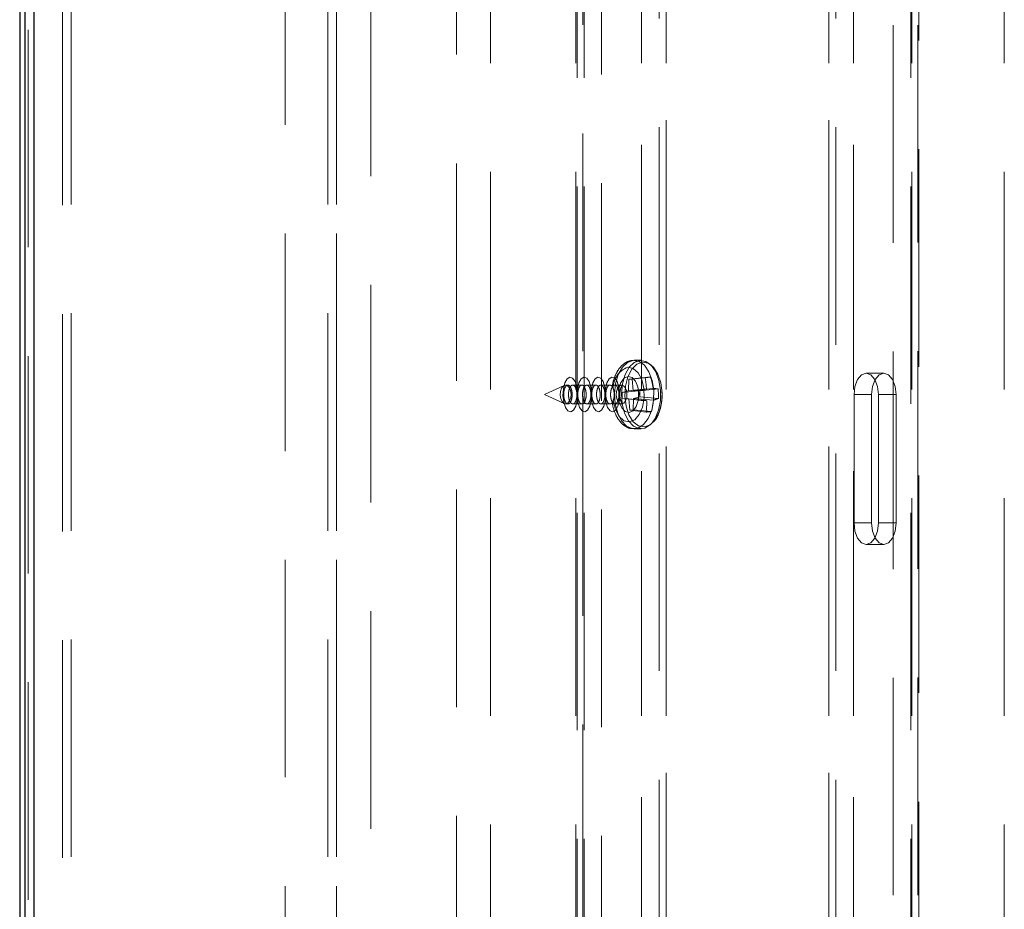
# Model space of a CAD drawing. Header units: millimetres. Extents: x 8 to 290, y 2 to 202.
# Tile 5 of 189: x 29.84 to 35.59, y 77.65 to 82.84. Entities that reach past the tile are written whole.
import ezdxf

# ---------------------------------------------------------------- set-up
doc = ezdxf.new("R2010")
doc.units = ezdxf.units.MM
doc.linetypes.add('HIDDEN', pattern=[1.905, 1.27, -0.635])

msp = doc.modelspace()

# ---------------------------------------------------------------- linework, layer by layer
at = {"color": 7, "linetype": 'Continuous', "lineweight": 25}
for p, q in [((29.84172, 116.57895), (29.84172, 66.87895)), ((29.87422, 66.94645), (29.87422, 116.51145)), ((29.92422, 116.49645), (29.92422, 66.96145))]:
    msp.add_line(p, q, dxfattribs=at)
at = {"color": 7, "linetype": 'HIDDEN', "lineweight": 18}
for p, q in [((30.09172, 68.4239), (30.09172, 116.42895)), ((30.14172, 68.42895), (30.14172, 116.42895)), ((31.64172, 68.42895), (31.64172, 116.42895)), ((31.69172, 68.42895), (31.69172, 116.42895)), ((29.89172, 68.17895), (29.89172, 116.27895)), ((30.14172, 68.42895), (30.14172, 116.27895)), ((31.64172, 68.42895), (31.64172, 116.27895)), ((31.39172, 113.97895), (31.39172, 69.22895)), ((31.69172, 113.97895), (31.69172, 69.22895)), ((31.89172, 113.67895), (31.89172, 69.77895)), ((30.14172, 68.42895), (30.14172, 113.52895)), ((31.64172, 68.42895), (31.64172, 113.52895)), ((32.39172, 110.57895), (32.39172, 72.87895)), ((32.59172, 110.52895), (32.59172, 72.92895)), ((33.08997, 110.52895), (33.08997, 72.92895)), ((33.47337, 110.52895), (33.47337, 72.92895)), ((33.61672, 110.52895), (33.61672, 72.92895)), ((34.56672, 110.52895), (34.56672, 72.92895)), ((34.71007, 110.52895), (34.71007, 72.92895)), ((35.05251, 110.52895), (35.05251, 72.92895)), ((35.59172, 110.52895), (35.59172, 72.92895)), ((33.13768, 72.97895), (33.13768, 110.47895)), ((33.24007, 72.9977), (33.24007, 110.4602)), ((35.04576, 72.97895), (35.04576, 110.47895)), ((35.08672, 73.92166), (35.08672, 110.47895)), ((33.47311, 73.22248), (33.47311, 110.23542)), ((34.71032, 73.22248), (34.71032, 110.23542)), ((33.57551, 73.32487), (33.57551, 110.13303)), ((34.60793, 73.32487), (34.60793, 110.13303)), ((33.61646, 73.36583), (33.61646, 110.09207)), ((34.56697, 73.36583), (34.56697, 110.09207)), ((33.09672, 72.97895), (33.09672, 109.54381)), ((33.13093, 91.70251), (33.13093, 80.676)), ((34.94337, 73.92), (34.94337, 85.89351)), ((35.09347, 85.89641), (35.09347, 72.92895)), ((33.47013, 80.85395), (33.43046, 80.85395)), ((33.39799, 80.67607), (33.39939, 80.74295)), ((33.49441, 80.75322), (33.39939, 80.74295)), ((33.39939, 80.74295), (33.41944, 80.74472)), ((33.52579, 80.756), (33.41944, 80.74472)), ((33.41944, 80.74472), (33.42472, 80.67844)), ((34.88813, 80.77895), (34.78574, 80.77895)), ((33.02195, 80.70713), (32.90621, 80.65395)), ((33.0429, 80.70895), (33.02999, 80.70895)), ((33.12481, 80.70895), (33.07101, 80.70895)), ((33.20673, 80.70895), (33.15293, 80.70895)), ((33.28864, 80.70895), (33.23484, 80.70895)), ((33.35674, 80.70895), (33.31676, 80.70895)), ((33.4545, 80.67619), (33.35997, 80.66686)), ((33.35997, 80.66686), (33.39799, 80.67607)), ((33.50163, 80.68637), (33.39799, 80.67607)), ((33.5408, 80.68983), (33.42472, 80.67844)), ((33.42472, 80.67844), (33.46308, 80.67599)), ((33.56997, 80.68641), (33.46308, 80.67599)), ((33.46308, 80.67599), (33.4641, 80.64104)), ((32.90621, 80.65395), (33.02195, 80.60077)), ((33.13093, 80.63162), (33.13093, 74.67964)), ((33.36099, 80.63191), (33.35997, 80.66686)), ((33.39935, 80.62946), (33.36099, 80.63191)), ((33.4561, 80.62149), (33.36099, 80.63191)), ((33.50362, 80.61806), (33.39935, 80.62946)), ((33.40463, 80.56318), (33.39935, 80.62946)), ((33.42608, 80.63183), (33.42468, 80.56495)), ((33.4641, 80.64104), (33.42608, 80.63183)), ((33.54279, 80.62153), (33.42608, 80.63183)), ((33.57156, 80.63171), (33.4641, 80.64104)), ((34.71404, 80.65395), (34.81643, 80.65395)), ((34.71404, 80.65395), (34.71404, 79.90395)), ((34.81643, 80.65395), (34.81643, 79.90395)), ((34.85743, 80.65395), (34.95983, 80.65395)), ((34.85743, 79.90395), (34.85743, 80.65395)), ((34.95983, 79.90395), (34.95983, 80.65395)), ((33.02999, 80.59895), (33.04359, 80.59895)), ((33.07172, 80.59895), (33.12551, 80.59895)), ((33.15364, 80.59895), (33.20743, 80.59895)), ((33.23555, 80.59895), (33.28934, 80.59895)), ((33.31747, 80.59895), (33.35674, 80.59895)), ((33.42468, 80.56495), (33.40463, 80.56318)), ((33.50028, 80.5519), (33.40463, 80.56318)), ((33.53165, 80.55468), (33.42468, 80.56495)), ((33.43046, 80.45395), (33.47013, 80.45395)), ((34.71404, 79.90395), (34.81643, 79.90395)), ((34.85743, 79.90395), (34.95983, 79.90395)), ((34.78574, 79.77895), (34.88813, 79.77895))]:
    msp.add_line(p, q, dxfattribs=at)
at = {"color": 7, "linetype": 'HIDDEN', "lineweight": 18, "flags": 128}
for points in [[(33.42465, 80.85369), (33.39114, 80.84183), (33.36112, 80.81327), (33.33726, 80.77056), (33.32169, 80.71748), (33.31578, 80.65876), (33.32006, 80.59961), (33.33415, 80.54529), (33.3568, 80.50063), (33.386, 80.46959), (33.41914, 80.45493), (33.45329, 80.45795), (33.48542, 80.47839), (33.51266, 80.51443), (33.53259, 80.56286), (33.54345, 80.61939), (33.54428, 80.67899), (33.53499, 80.73637), (33.51641, 80.78642), (33.4902, 80.8247), (33.45867, 80.84781), (33.42465, 80.85369)], [(33.46432, 80.85369), (33.43081, 80.84183), (33.40079, 80.81327), (33.37693, 80.77056), (33.36136, 80.71748), (33.35545, 80.65876), (33.35973, 80.59961), (33.37382, 80.54529), (33.39647, 80.50063), (33.42567, 80.46959), (33.45881, 80.45493), (33.49296, 80.45795), (33.52509, 80.47839), (33.53525, 80.48929)], [(33.53525, 80.48929), (33.55233, 80.51443), (33.57226, 80.56286), (33.58312, 80.61939), (33.58395, 80.67899), (33.57466, 80.73637), (33.55608, 80.78642), (33.52987, 80.8247), (33.49834, 80.84781), (33.46432, 80.85369)], [(33.30775, 80.62223), (33.30824, 80.61821), (33.32065, 80.56702), (33.34235, 80.52632), (33.37072, 80.50102), (33.40235, 80.49416), (33.43342, 80.50657), (33.46018, 80.53676), (33.4794, 80.58108), (33.48877, 80.63419), (33.48715, 80.68969), (33.47475, 80.74087), (33.45305, 80.78157), (33.42467, 80.80688), (33.39304, 80.81374)], [(33.47894, 80.8434), (33.44563, 80.83116), (33.41612, 80.80157), (33.3933, 80.75752), (33.37941, 80.70334), (33.37579, 80.64433), (33.38282, 80.58625), (33.39979, 80.53481), (33.42505, 80.49502), (33.45613, 80.47079), (33.48998, 80.46449), (33.52329, 80.47674), (33.5528, 80.50633), (33.57562, 80.55037), (33.58952, 80.60455), (33.59313, 80.66357), (33.58611, 80.72164), (33.56913, 80.77309), (33.54387, 80.81288), (33.51279, 80.83711), (33.47894, 80.8434)], [(33.10015, 80.65902), (33.09802, 80.61983), (33.08969, 80.58583), (33.07643, 80.5622), (33.06026, 80.55254), (33.04364, 80.55832), (33.0291, 80.57865), (33.01886, 80.61045), (33.01447, 80.64888), (33.0166, 80.68807), (33.02493, 80.72207), (33.03818, 80.7457), (33.05435, 80.75536), (33.07097, 80.74958), (33.08551, 80.72924), (33.09576, 80.69744), (33.10015, 80.65902)], [(33.18206, 80.65902), (33.17993, 80.61983), (33.1716, 80.58583), (33.15835, 80.5622), (33.14218, 80.55254), (33.12556, 80.55832), (33.11102, 80.57865), (33.10077, 80.61045), (33.09638, 80.64888), (33.09851, 80.68807), (33.10684, 80.72207), (33.1201, 80.7457), (33.13627, 80.75536), (33.15289, 80.74958), (33.16743, 80.72924), (33.17767, 80.69744), (33.18206, 80.65902)], [(33.26398, 80.65902), (33.26185, 80.61983), (33.25352, 80.58583), (33.24026, 80.5622), (33.22409, 80.55254), (33.20747, 80.55832), (33.19293, 80.57865), (33.18269, 80.61045), (33.1783, 80.64888), (33.18043, 80.68807), (33.18876, 80.72207), (33.20201, 80.7457), (33.21818, 80.75536), (33.2348, 80.74958), (33.24934, 80.72924), (33.25959, 80.69744), (33.26398, 80.65902)], [(33.34589, 80.65902), (33.34376, 80.61983), (33.33543, 80.58583), (33.32218, 80.5622), (33.30601, 80.55254), (33.28939, 80.55832), (33.27485, 80.57865), (33.2646, 80.61045), (33.26021, 80.64888), (33.26234, 80.68807), (33.27067, 80.72207), (33.28393, 80.7457), (33.3001, 80.75536), (33.31672, 80.74958), (33.33126, 80.72924), (33.3415, 80.69744), (33.34589, 80.65902)], [(33.39464, 80.75881), (33.37186, 80.74879), (33.35301, 80.72433), (33.34096, 80.68916), (33.33853, 80.6735)], [(33.33872, 80.63271), (33.3433, 80.6089), (33.35733, 80.57603), (33.3775, 80.55503), (33.40075, 80.54908), (33.42354, 80.5591), (33.44239, 80.58356), (33.45444, 80.61874), (33.45785, 80.65927), (33.4521, 80.699), (33.43807, 80.73187), (33.41789, 80.75287), (33.39464, 80.75881), (33.39464, 80.75881)], [(34.85743, 80.65395), (34.85198, 80.70178), (34.83643, 80.74234), (34.81317, 80.76943), (34.78574, 80.77895), (34.7583, 80.76943), (34.73504, 80.74234), (34.7195, 80.70178), (34.71404, 80.65395)], [(34.95983, 80.65395), (34.95437, 80.70178), (34.93883, 80.74234), (34.91557, 80.76943), (34.88813, 80.77895), (34.86069, 80.76943), (34.83743, 80.74234), (34.82189, 80.70178), (34.81643, 80.65395)], [(33.02839, 80.70888), (33.01645, 80.70363), (33.00658, 80.69082), (33.00027, 80.67239), (32.99848, 80.65116), (33.00149, 80.63035), (33.00884, 80.61314), (33.01941, 80.60213), (33.03159, 80.59902), (33.04353, 80.60427), (33.0534, 80.61708), (33.05971, 80.63551), (33.0615, 80.65674), (33.05849, 80.67755), (33.05114, 80.69476), (33.04057, 80.70576), (33.02839, 80.70888)], [(33.35514, 80.70888), (33.34321, 80.70363), (33.33333, 80.69082), (33.32702, 80.67239), (33.32523, 80.65116), (33.32825, 80.63035), (33.33559, 80.61314), (33.34616, 80.60213), (33.35834, 80.59902), (33.37028, 80.60427), (33.38015, 80.61708), (33.38646, 80.63551), (33.38825, 80.65674), (33.38524, 80.67755), (33.37789, 80.69476), (33.36732, 80.70576), (33.35514, 80.70888)], [(34.71404, 79.90395), (34.7195, 79.85611), (34.73504, 79.81556), (34.7583, 79.78846), (34.78574, 79.77895), (34.81317, 79.78846), (34.83643, 79.81556), (34.85198, 79.85611), (34.85743, 79.90395)], [(34.81643, 79.90395), (34.82189, 79.85611), (34.83743, 79.81556), (34.86069, 79.78846), (34.88813, 79.77895), (34.91557, 79.78846), (34.93883, 79.81556), (34.95437, 79.85611), (34.95983, 79.90395)]]:
    msp.add_lwpolyline(points, dxfattribs=at)
at = {"color": 7, "linetype": 'HIDDEN', "lineweight": 18}
for centre, radius, start, end in [((33.43966, 80.69011), 0.13213, 110.658153, 182.339121), ((34.25861, 72.30063), 8.48706, 94.953426, 95.166058), ((33.00562, 80.66667), 0.4964, 2.273358, 10.040346), ((33.0909, 80.62253), 0.45491, 8.50861, 17.061471), ((33.00456, 82.87347), 2.24288, 281.572555, 282.804154), ((32.95426, 80.63424), 0.502, 358.544081, 4.792866), ((33.5095, 80.29719), 0.39389, 81.169445, 85.442651), ((33.12772, 80.64616), 0.44408, 358.136105, 5.200842), ((33.95952, 87.2777), 6.67522, 265.674842, 266.083783), ((33.02447, 80.60907), 0.47923, 353.149327, 1.075816), ((33.09486, 80.66181), 0.44974, 346.219151, 354.861521), ((33.4847, 80.83151), 0.21786, 285.464427, 293.497688), ((33.4455, 81.34911), 0.79909, 273.930486, 276.188998)]:
    msp.add_arc(centre, radius, start, end, dxfattribs=at)
for points, knots in [([(33.42228, 80.85359), (33.41366, 80.85209), (33.39263, 80.84843), (33.36268, 80.82935), (33.33483, 80.79742), (33.3144, 80.75395), (33.30324, 80.71876), (33.30211, 80.69899), (33.30204, 80.69788)], [0, 0, 0, 0, 0.1366096, 0.3331602, 0.5375082, 0.7581506, 0.9864386, 1, 1, 1, 1]), ([(33.06211, 80.68876), (33.0601, 80.69316), (33.0561, 80.70197), (33.0481, 80.70871), (33.03971, 80.70958), (33.03167, 80.70401), (33.02499, 80.69267), (33.02044, 80.6769), (33.01851, 80.65864), (33.01933, 80.64001), (33.02276, 80.62302), (33.02844, 80.60943), (33.03581, 80.60069), (33.04412, 80.59789), (33.05243, 80.60149), (33.05973, 80.61114), (33.06513, 80.6257), (33.06801, 80.6434), (33.06805, 80.6621), (33.06576, 80.67773), (33.06311, 80.68571), (33.06211, 80.68876)], [0, 0, 0, 0, 0.05362946, 0.10729955, 0.16154585, 0.21615594, 0.27074218, 0.32488919, 0.37835815, 0.43123456, 0.4839016, 0.53684095, 0.59039023, 0.64459235, 0.69919639, 0.75378996, 0.80798857, 0.86159461, 0.91466358, 0.96746329, 1, 1, 1, 1]), ([(33.09072, 80.68674), (33.09215, 80.68145), (33.09501, 80.67089), (33.09613, 80.65217), (33.09468, 80.63397), (33.09064, 80.61793), (33.08446, 80.60583), (33.07673, 80.59902), (33.06828, 80.59841), (33.06012, 80.60419), (33.05324, 80.61571), (33.04846, 80.63155), (33.04632, 80.6498), (33.047, 80.6684), (33.05037, 80.68534), (33.05608, 80.69884), (33.0635, 80.7074), (33.07184, 80.71), (33.0801, 80.70614), (33.08659, 80.6976), (33.08956, 80.68977), (33.09072, 80.68674)], [0, 0, 0, 0, 0.0531053, 0.1061566, 0.1588417, 0.2116326, 0.2649423, 0.3189265, 0.3734294, 0.4280754, 0.4824485, 0.5362713, 0.5895089, 0.6423638, 0.6951821, 0.7483174, 0.802002, 0.8562578, 0.9108709, 0.9654511, 1, 1, 1, 1]), ([(33.14402, 80.68876), (33.14202, 80.69316), (33.13802, 80.70197), (33.13002, 80.70871), (33.12163, 80.70958), (33.11358, 80.70401), (33.10691, 80.69267), (33.10236, 80.6769), (33.10042, 80.65864), (33.10124, 80.64001), (33.10467, 80.62302), (33.11035, 80.60943), (33.11773, 80.60069), (33.12603, 80.59789), (33.13434, 80.60149), (33.14165, 80.61114), (33.14705, 80.6257), (33.14993, 80.6434), (33.14996, 80.6621), (33.14767, 80.67773), (33.14503, 80.68571), (33.14402, 80.68876)], [0, 0, 0, 0, 0.0536295, 0.1072996, 0.1615458, 0.2161559, 0.2707422, 0.3248892, 0.3783582, 0.4312346, 0.4839016, 0.536841, 0.5903902, 0.6445923, 0.6991964, 0.75379, 0.8079886, 0.8615946, 0.9146636, 0.9674633, 1, 1, 1, 1]), ([(33.17263, 80.68674), (33.17407, 80.68145), (33.17693, 80.67089), (33.17804, 80.65217), (33.17659, 80.63397), (33.17256, 80.61793), (33.16637, 80.60583), (33.15864, 80.59902), (33.1502, 80.59841), (33.14204, 80.60419), (33.13516, 80.61571), (33.13038, 80.63155), (33.12824, 80.6498), (33.12891, 80.6684), (33.13229, 80.68534), (33.13799, 80.69884), (33.14541, 80.7074), (33.15376, 80.71), (33.16202, 80.70614), (33.1685, 80.6976), (33.17148, 80.68977), (33.17263, 80.68674)], [0, 0, 0, 0, 0.0531053, 0.1061566, 0.1588417, 0.2116326, 0.2649423, 0.3189265, 0.3734294, 0.4280754, 0.4824485, 0.5362713, 0.5895089, 0.6423638, 0.6951821, 0.7483174, 0.802002, 0.8562578, 0.9108709, 0.9654511, 1, 1, 1, 1]), ([(33.22594, 80.68876), (33.22394, 80.69316), (33.21993, 80.70197), (33.21193, 80.70871), (33.20354, 80.70958), (33.1955, 80.70401), (33.18882, 80.69267), (33.18427, 80.6769), (33.18234, 80.65864), (33.18316, 80.64001), (33.18659, 80.62302), (33.19227, 80.60943), (33.19964, 80.60069), (33.20795, 80.59789), (33.21626, 80.60149), (33.22356, 80.61114), (33.22896, 80.6257), (33.23184, 80.6434), (33.23188, 80.6621), (33.22959, 80.67773), (33.22694, 80.68571), (33.22594, 80.68876)], [0, 0, 0, 0, 0.0536295, 0.1072996, 0.1615458, 0.2161559, 0.2707422, 0.3248892, 0.3783582, 0.4312346, 0.4839016, 0.536841, 0.5903902, 0.6445923, 0.6991964, 0.75379, 0.8079886, 0.8615946, 0.9146636, 0.9674633, 1, 1, 1, 1]), ([(33.25455, 80.68674), (33.25598, 80.68145), (33.25884, 80.67089), (33.25996, 80.65217), (33.25851, 80.63397), (33.25447, 80.61793), (33.24829, 80.60583), (33.24056, 80.59902), (33.23211, 80.59841), (33.22395, 80.60419), (33.21707, 80.61571), (33.2123, 80.63155), (33.21015, 80.6498), (33.21083, 80.6684), (33.2142, 80.68534), (33.21991, 80.69884), (33.22733, 80.7074), (33.23567, 80.71), (33.24393, 80.70614), (33.25042, 80.6976), (33.25339, 80.68977), (33.25455, 80.68674)], [0, 0, 0, 0, 0.0531053, 0.1061566, 0.1588417, 0.2116326, 0.2649423, 0.3189265, 0.3734294, 0.4280754, 0.4824485, 0.5362713, 0.5895089, 0.6423638, 0.6951821, 0.7483174, 0.802002, 0.8562578, 0.9108709, 0.9654511, 1, 1, 1, 1]), ([(33.30785, 80.68876), (33.30585, 80.69316), (33.30185, 80.70197), (33.29385, 80.70871), (33.28546, 80.70958), (33.27741, 80.70401), (33.27074, 80.69267), (33.26619, 80.6769), (33.26425, 80.65864), (33.26507, 80.64001), (33.2685, 80.62302), (33.27418, 80.60943), (33.28156, 80.60069), (33.28986, 80.59789), (33.29817, 80.60149), (33.30548, 80.61114), (33.31088, 80.6257), (33.31376, 80.6434), (33.31379, 80.6621), (33.3115, 80.67773), (33.30886, 80.68571), (33.30785, 80.68876)], [0, 0, 0, 0, 0.0536295, 0.1072996, 0.1615458, 0.2161559, 0.2707422, 0.3248892, 0.3783582, 0.4312346, 0.4839016, 0.536841, 0.5903902, 0.6445923, 0.6991964, 0.75379, 0.8079886, 0.8615946, 0.9146636, 0.9674633, 1, 1, 1, 1]), ([(33.33646, 80.68674), (33.3379, 80.68145), (33.34076, 80.67089), (33.34188, 80.65217), (33.34042, 80.63397), (33.33639, 80.61793), (33.3302, 80.60583), (33.32247, 80.59902), (33.31403, 80.59841), (33.30587, 80.60419), (33.29899, 80.61571), (33.29421, 80.63155), (33.29207, 80.6498), (33.29274, 80.6684), (33.29612, 80.68534), (33.30182, 80.69884), (33.30924, 80.7074), (33.31759, 80.71), (33.32585, 80.70614), (33.33233, 80.6976), (33.33531, 80.68977), (33.33646, 80.68674)], [0, 0, 0, 0, 0.0531053, 0.1061566, 0.1588417, 0.2116326, 0.2649423, 0.3189265, 0.3734294, 0.4280754, 0.4824485, 0.5362713, 0.5895089, 0.6423638, 0.6951821, 0.7483174, 0.802002, 0.8562578, 0.9108709, 0.9654511, 1, 1, 1, 1]), ([(33.35646, 80.59843), (33.35882, 80.59828), (33.36342, 80.59799), (33.36304, 80.59692), (33.35815, 80.60283), (33.35258, 80.61426), (33.34798, 80.63115), (33.34591, 80.65215), (33.34746, 80.67439), (33.35225, 80.69295), (33.35813, 80.70504), (33.36282, 80.7107), (33.36352, 80.71032), (33.35994, 80.70945), (33.3581, 80.70901)], [0, 0, 0, 0, 0.0938364, 0.1829527, 0.2555766, 0.3306657, 0.411698, 0.5005317, 0.5940876, 0.6871144, 0.7631015, 0.8351966, 0.9152717, 1, 1, 1, 1]), ([(33.54317, 80.49384), (33.54615, 80.49683), (33.55904, 80.5098), (33.57528, 80.5446), (33.58959, 80.59522), (33.59502, 80.64298), (33.5921, 80.67117), (33.59109, 80.68084)], [0, 0, 0, 0, 0.0777143, 0.3365601, 0.5999168, 0.8627335, 1, 1, 1, 1]), ([(33.30289, 80.6105), (33.30354, 80.60364), (33.30599, 80.57799), (33.32057, 80.53759), (33.34507, 80.49587), (33.37677, 80.46827), (33.40684, 80.45393), (33.4254, 80.45555), (33.4316, 80.45609)], [0, 0, 0, 0, 0.0803393, 0.3004859, 0.5256985, 0.7230907, 0.9075141, 1, 1, 1, 1])]:
    msp.add_open_spline(points, degree=3, knots=knots, dxfattribs=at)

doc.saveas('drawing.dxf')
